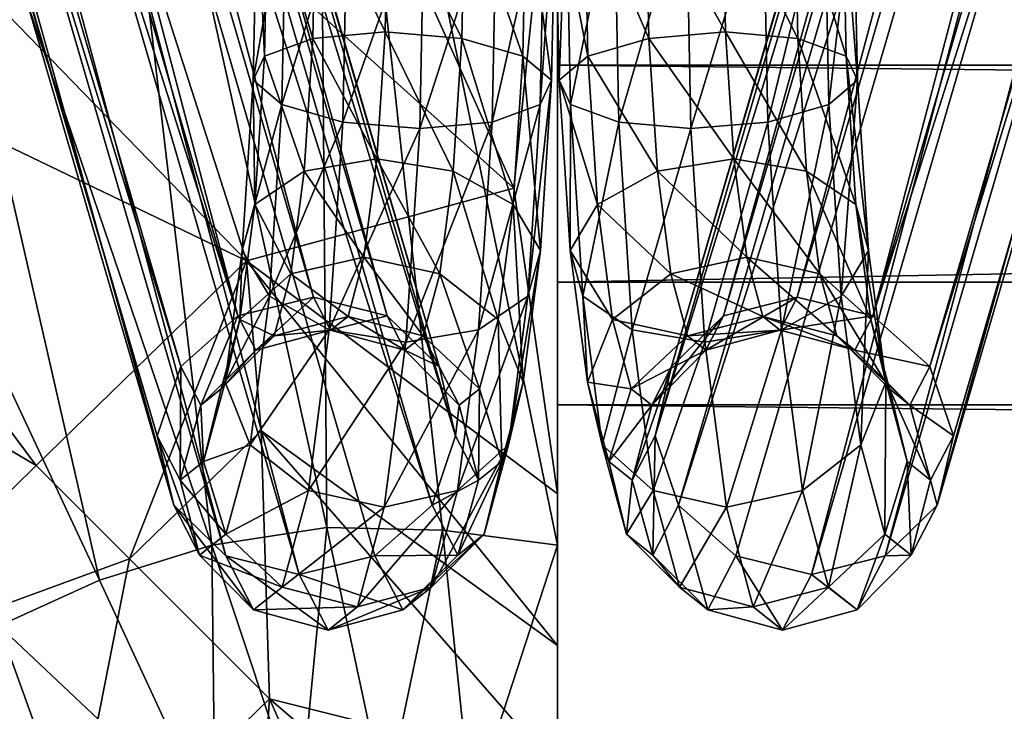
# Model space of a CAD drawing. Header units: inches. Extents: x 0 to 89.2, y -58 to 0.
# Tile 65 of 150: x 24.1 to 25.7, y -23.3 to -22.2. Entities that reach past the tile are written whole.
import ezdxf

# ---------------------------------------------------------------- set-up
doc = ezdxf.new("R2010")
doc.units = ezdxf.units.IN
doc.header["$MEASUREMENT"] = 0
doc.layers.add('AFUCH-3-BSPT', color=4, linetype='Continuous')
doc.layers.add('AFUCH-3-STUP', color=5, linetype='Continuous')

msp = doc.modelspace()

# ---------------------------------------------------------------- meshes
at = {"layer": 'AFUCH-3-BSPT'}
mesh = msp.add_polyface(dxfattribs=at)
corners = [(24.5619, -21.9693, 0.8202), (24.6771, -22.2057, 0.9074), (24.6819, -21.9693, 0.8686), (24.4822, -21.9693, 0.7182), (24.5569, -22.2164, 0.8607), (24.7428, -1.5876, 0.3724), (24.8628, -21.9693, 0.4209), (24.7428, -21.9693, 0.3724), (24.6147, -1.5876, 0.3904), (24.6147, -21.9693, 0.3904), (24.5127, -1.5876, 0.4701), (24.5127, -21.9693, 0.4701), (24.4642, -1.5876, 0.59), (24.4642, -21.9693, 0.59), (24.4822, -1.5876, 0.7182), (24.5619, -1.5876, 0.8202), (24.6819, -1.5876, 0.8686), (24.81, -1.5876, 0.8506), (24.81, -21.9693, 0.8506), (24.912, -1.5876, 0.771), (24.912, -21.9693, 0.771), (24.9605, -1.5876, 0.651), (24.9605, -21.9693, 0.651), (24.9425, -1.5876, 0.5228), (24.9425, -21.9693, 0.5228), (24.8628, -1.5876, 0.4209), (24.6601, -23.0774, 2.0719), (23.316, -18.4724, 13.0186), (24.5344, -23.1083, 2.0694), (23.1901, -18.5023, 13.0186), (24.4119, -23.0774, 2.0414), (23.0641, -18.4595, 13.0186), (24.3254, -22.9929, 1.9953), (22.9719, -18.3557, 13.0186), (24.298, -22.8776, 1.9434), (22.9382, -18.2185, 13.0186), (24.3372, -22.7622, 1.8996), (22.9719, -18.0848, 13.0186), (24.4323, -22.6778, 1.8758), (23.0641, -17.9903, 13.0186), (23.1901, -17.9604, 13.0186), (24.7552, -22.9929, 2.048), (23.4082, -18.3779, 13.0186), (24.7943, -22.8776, 2.0043), (23.4419, -18.2442, 13.0186), (24.7669, -22.7622, 1.9524), (23.4082, -18.107, 13.0186), (24.6804, -22.6778, 1.9063), (23.316, -18.0031, 13.0186), (24.5579, -22.6469, 1.8782)]
mesh.append_faces([[corners[k] for k in face] for face in [(0, 1, 2), (3, 4, 0), (5, 6, 7), (8, 7, 9), (10, 9, 11), (15, 3, 0), (16, 0, 2), (17, 2, 18), (19, 18, 20), (25, 24, 6), (28, 27, 29), (30, 29, 31), (32, 31, 33), (34, 33, 35), (36, 35, 37), (38, 37, 39), (27, 41, 42), (42, 43, 44), (44, 45, 46), (46, 47, 48), (48, 49, 40), (44, 27, 42)]], dxfattribs={"vtx0": -1})
mesh.append_faces([[corners[k] for k in face] for face in [(12, 11, 13), (14, 13, 3), (21, 20, 22), (23, 22, 24), (39, 33, 40), (40, 31, 48), (48, 29, 46), (46, 27, 44)]], dxfattribs={"vtx0": -1, "vtx1": -1})
mesh.append_faces([[corners[k] for k in face] for face in [(40, 33, 31), (48, 31, 29), (46, 29, 27), (39, 35, 33)]], dxfattribs={"vtx0": -1, "vtx2": -1})
mesh.append_faces([[corners[k] for k in face] for face in [(26, 27, 28), (28, 29, 30), (30, 31, 32), (36, 37, 38), (26, 41, 27), (37, 35, 39)]], dxfattribs={"vtx1": -1})
mesh.append_faces([[corners[k] for k in face] for face in [(32, 33, 34), (34, 35, 36), (42, 41, 43), (44, 43, 45)]], dxfattribs={"vtx1": -1, "vtx2": -1})
mesh.append_faces([[corners[k] for k in face] for face in [(38, 39, 40), (46, 45, 47), (48, 47, 49), (40, 49, 38)]], dxfattribs={"vtx2": -1})
mesh = msp.add_polyface(dxfattribs=at)
corners = [(25.058, -21.9693, 0.4209), (25.058, -1.5876, 0.4209), (25.1779, -21.9693, 0.3724), (25.1779, -1.5876, 0.3724), (25.3061, -21.9693, 0.3904), (25.3061, -1.5876, 0.3904), (25.4081, -21.9693, 0.4701), (25.4081, -1.5876, 0.4701), (25.4565, -21.9693, 0.59), (25.4565, -1.5876, 0.59), (25.4385, -21.9693, 0.7182), (25.4385, -1.5876, 0.7182), (25.3589, -21.9693, 0.8202), (25.3589, -1.5876, 0.8202), (25.2389, -21.9693, 0.8686), (25.2389, -1.5876, 0.8686), (25.1107, -21.9693, 0.8506), (25.1107, -1.5876, 0.8506), (25.0087, -21.9693, 0.771), (25.0087, -1.5876, 0.771), (24.9603, -21.9693, 0.651), (24.9603, -1.5876, 0.651), (24.9783, -21.9693, 0.5228), (24.9783, -1.5876, 0.5228), (25.2436, -22.2057, 0.9074), (25.3638, -22.2164, 0.8607), (26.8566, -17.9905, 13.0186), (25.4885, -22.6778, 1.8758), (26.7307, -17.9606, 13.0186), (25.3628, -22.6469, 1.8782), (26.6048, -18.0033, 13.0186), (25.2403, -22.6778, 1.9063), (26.5126, -18.1072, 13.0186), (25.1538, -22.7622, 1.9524), (26.4788, -18.2443, 13.0186), (25.1264, -22.8776, 2.0043), (26.5126, -18.3781, 13.0186), (25.1655, -22.9929, 2.048), (26.6048, -18.4725, 13.0186), (25.2607, -23.0774, 2.0719), (25.3863, -23.1083, 2.0694), (26.9488, -18.085, 13.0186), (25.5836, -22.7622, 1.8996), (26.9826, -18.2187, 13.0186), (25.6227, -22.8776, 1.9434), (26.9488, -18.3559, 13.0186), (25.5953, -22.9929, 1.9952), (26.8566, -18.4597, 13.0186), (25.5088, -23.0774, 2.0414), (26.7307, -18.5024, 13.0186)]
mesh.append_faces([[corners[k] for k in face] for face in [(16, 24, 14), (14, 25, 12), (28, 27, 29), (30, 29, 31), (32, 31, 33), (38, 37, 39), (27, 41, 42), (46, 47, 48), (48, 49, 40), (26, 43, 41), (38, 34, 36)]], dxfattribs={"vtx0": -1})
mesh.append_faces([[corners[k] for k in face] for face in [(34, 33, 35), (36, 35, 37), (30, 47, 28), (28, 45, 26), (47, 30, 49), (49, 32, 38)]], dxfattribs={"vtx0": -1, "vtx1": -1})
mesh.append_faces([[corners[k] for k in face] for face in [(42, 43, 44), (44, 45, 46), (28, 47, 45), (26, 45, 43), (49, 30, 32), (38, 32, 34)]], dxfattribs={"vtx0": -1, "vtx2": -1})
mesh.append_faces([[corners[k] for k in face] for face in [(0, 1, 2), (2, 3, 4), (4, 5, 6), (10, 11, 12), (12, 13, 14), (14, 15, 16), (16, 17, 18), (22, 23, 0), (26, 27, 28), (28, 29, 30), (30, 31, 32), (32, 33, 34), (34, 35, 36), (36, 37, 38), (26, 41, 27)]], dxfattribs={"vtx1": -1})
mesh.append_faces([[corners[k] for k in face] for face in [(6, 7, 8), (8, 9, 10), (18, 19, 20), (20, 21, 22)]], dxfattribs={"vtx1": -1, "vtx2": -1})
mesh.append_faces([[corners[k] for k in face] for face in [(38, 39, 40), (42, 41, 43), (44, 43, 45), (46, 45, 47), (48, 47, 49), (40, 49, 38)]], dxfattribs={"vtx2": -1})
mesh = msp.add_polyface(dxfattribs=at)
corners = [(24.6819, -21.9693, 0.8686), (24.6771, -22.2057, 0.9074), (24.805, -22.2164, 0.8912), (24.81, -21.9693, 0.8506), (24.9064, -22.2459, 0.8164), (24.912, -21.9693, 0.771), (24.9541, -22.2861, 0.703), (24.9605, -21.9693, 0.651), (24.9353, -22.3264, 0.5814), (24.9425, -21.9693, 0.5228), (24.855, -22.3558, 0.4843), (24.8628, -21.9693, 0.4209), (24.7348, -22.3666, 0.4376), (24.7428, -21.9693, 0.3724), (24.6069, -22.3558, 0.4538), (24.6147, -21.9693, 0.3904), (24.5055, -22.3264, 0.5287), (24.5127, -21.9693, 0.4701), (24.4578, -22.2861, 0.642), (24.4642, -21.9693, 0.59), (24.4766, -22.2459, 0.7636), (24.4822, -21.9693, 0.7182), (24.5569, -22.2164, 0.8607), (24.5619, -21.9693, 0.8202), (24.4394, -22.5692, 0.7925), (24.4605, -22.493, 0.8949), (24.5202, -22.6083, 1.1597), (24.5425, -22.4373, 0.9781), (24.642, -22.5804, 1.1934), (24.7683, -22.6083, 1.1902), (24.6633, -22.4168, 1.0197), (24.7906, -22.4373, 1.0085), (24.4847, -22.6454, 0.6982), (24.5843, -22.7012, 0.6374), (24.7116, -22.7216, 0.6262), (24.8325, -22.7012, 0.6678), (24.9356, -22.5692, 0.8534), (24.9145, -22.6454, 0.751), (24.8903, -22.493, 0.9477), (24.8653, -22.6844, 1.151)]
mesh.append_faces([[corners[k] for k in face] for face in [(0, 2, 3), (3, 4, 5), (9, 10, 11), (11, 12, 13), (13, 14, 15), (15, 16, 17), (30, 29, 31), (1, 31, 2), (14, 32, 16), (12, 33, 14), (10, 34, 12), (8, 35, 10), (38, 2, 31), (31, 39, 38)]], dxfattribs={"vtx0": -1})
mesh.append_faces([[corners[k] for k in face] for face in [(24, 25, 18), (32, 24, 16), (36, 37, 6), (38, 36, 4)]], dxfattribs={"vtx0": -1, "vtx1": -1})
mesh.append_faces([[corners[k] for k in face] for face in [(5, 6, 7), (7, 8, 9), (17, 18, 19), (19, 20, 21), (6, 37, 8), (4, 36, 6)]], dxfattribs={"vtx0": -1, "vtx2": -1})
mesh.append_faces([[corners[k] for k in face] for face in [(25, 27, 20), (28, 29, 30), (30, 31, 1), (27, 30, 22)]], dxfattribs={"vtx1": -1})
mesh.append_faces([[corners[k] for k in face] for face in [(5, 4, 6), (7, 6, 8), (17, 16, 18), (19, 18, 20), (24, 18, 16), (25, 20, 18)]], dxfattribs={"vtx1": -1, "vtx2": -1})
mesh.append_faces([[corners[k] for k in face] for face in [(0, 1, 2), (3, 2, 4), (9, 8, 10), (11, 10, 12), (13, 12, 14), (15, 14, 16), (21, 20, 22), (23, 22, 1), (26, 27, 25), (28, 30, 27), (27, 22, 20), (30, 1, 22), (38, 4, 2)]], dxfattribs={"vtx2": -1})
mesh = msp.add_polyface(dxfattribs=at)
corners = [(25.3061, -21.9693, 0.3904), (25.1859, -22.3666, 0.4376), (25.1779, -21.9693, 0.3724), (25.0657, -22.3558, 0.4843), (25.058, -21.9693, 0.4209), (24.9855, -22.3264, 0.5814), (24.9783, -21.9693, 0.5228), (24.9667, -22.2861, 0.703), (24.9603, -21.9693, 0.651), (25.0143, -22.2459, 0.8164), (25.0087, -21.9693, 0.771), (25.1157, -22.2164, 0.8912), (25.1107, -21.9693, 0.8506), (25.2436, -22.2057, 0.9074), (25.2389, -21.9693, 0.8686), (25.3638, -22.2164, 0.8607), (25.3589, -21.9693, 0.8202), (25.4441, -22.2459, 0.7636), (25.4385, -21.9693, 0.7182), (25.4629, -22.2861, 0.642), (25.4565, -21.9693, 0.59), (25.4153, -22.3264, 0.5287), (25.4081, -21.9693, 0.4701), (25.3139, -22.3558, 0.4538), (24.9851, -22.5692, 0.8534), (25.0304, -22.493, 0.9477), (25.1524, -22.6083, 1.1902), (25.1301, -22.4373, 1.0085), (25.2787, -22.5804, 1.1934), (25.4006, -22.6083, 1.1597), (25.2574, -22.4168, 1.0197), (25.3782, -22.4373, 0.9781), (25.0063, -22.6454, 0.751), (25.0883, -22.7012, 0.6678), (25.2091, -22.7216, 0.6262), (25.3364, -22.7012, 0.6374), (25.4814, -22.5692, 0.7925), (25.4361, -22.6454, 0.6982), (25.4602, -22.493, 0.8949), (25.4852, -22.6844, 1.0982)]
mesh.append_faces([[corners[k] for k in face] for face in [(0, 1, 2), (2, 3, 4), (4, 5, 6), (10, 11, 12), (16, 17, 18), (22, 23, 0), (30, 29, 31), (13, 31, 15), (3, 32, 5), (1, 33, 3), (23, 34, 1), (21, 35, 23), (38, 15, 31), (31, 39, 38)]], dxfattribs={"vtx0": -1})
mesh.append_faces([[corners[k] for k in face] for face in [(24, 25, 7), (32, 24, 5), (36, 37, 19), (38, 36, 17)]], dxfattribs={"vtx0": -1, "vtx1": -1})
mesh.append_faces([[corners[k] for k in face] for face in [(6, 7, 8), (8, 9, 10), (18, 19, 20), (20, 21, 22), (19, 37, 21), (17, 36, 19)]], dxfattribs={"vtx0": -1, "vtx2": -1})
mesh.append_faces([[corners[k] for k in face] for face in [(25, 27, 9), (28, 29, 30), (30, 31, 13), (27, 30, 11)]], dxfattribs={"vtx1": -1})
mesh.append_faces([[corners[k] for k in face] for face in [(6, 5, 7), (8, 7, 9), (18, 17, 19), (20, 19, 21), (24, 7, 5), (25, 9, 7)]], dxfattribs={"vtx1": -1, "vtx2": -1})
mesh.append_faces([[corners[k] for k in face] for face in [(2, 1, 3), (4, 3, 5), (10, 9, 11), (12, 11, 13), (14, 13, 15), (16, 15, 17), (22, 21, 23), (0, 23, 1), (26, 27, 25), (28, 30, 27), (27, 11, 9), (30, 13, 11), (38, 17, 15)]], dxfattribs={"vtx2": -1})
mesh = msp.add_polyface(dxfattribs=at)
corners = [(24.7943, -22.8776, 2.0043), (24.8002, -22.8266, 1.6816), (24.7669, -22.7622, 1.9524), (24.7101, -22.7353, 1.6643), (24.6804, -22.6778, 1.9063), (24.5863, -22.7019, 1.6468), (24.5579, -22.6469, 1.8782), (24.462, -22.7353, 1.6338), (24.4323, -22.6778, 1.8758), (24.3704, -22.8266, 1.6288), (24.3372, -22.7622, 1.8996), (24.6154, -22.6789, 1.4101), (24.4924, -22.7113, 1.3864), (24.5202, -22.6083, 1.1597), (24.4356, -22.6844, 1.0982), (24.4605, -22.493, 0.8949), (24.4394, -22.5692, 0.7925), (24.642, -22.5804, 1.1934), (24.5425, -22.4373, 0.9781), (24.7405, -22.7113, 1.4168), (24.7683, -22.6083, 1.1902), (24.4044, -22.7997, 1.3519), (24.4108, -22.7885, 1.0254), (24.4524, -22.8925, 0.9607), (24.4847, -22.6454, 0.6982), (24.5843, -22.7012, 0.6374), (24.6069, -22.3558, 0.4538), (24.7116, -22.7216, 0.6262), (24.5495, -22.9687, 0.9215), (24.7348, -22.3666, 0.4376), (24.8325, -22.7012, 0.6678), (24.6758, -22.9965, 0.9183), (24.855, -22.3558, 0.4843), (24.8822, -22.8925, 1.0134), (24.7976, -22.9687, 0.9519), (24.9145, -22.6454, 0.751), (24.9353, -22.3264, 0.5814), (24.907, -22.7885, 1.0863), (24.9356, -22.5692, 0.8534), (24.8342, -22.7997, 1.4046), (24.8714, -22.9205, 1.3768), (24.8653, -22.6844, 1.151), (24.8903, -22.493, 0.9477), (24.7906, -22.4373, 1.0085)]
mesh.append_faces([[corners[k] for k in face] for face in [(2, 3, 4), (4, 5, 6), (6, 7, 8), (8, 9, 10), (11, 3, 19), (17, 19, 20), (21, 7, 12), (25, 23, 24), (27, 28, 25), (30, 31, 27), (35, 34, 30), (20, 39, 41)]], dxfattribs={"vtx0": -1})
mesh.append_faces([[corners[k] for k in face] for face in [(22, 14, 16), (23, 22, 24), (37, 33, 38), (39, 40, 41), (41, 37, 42)]], dxfattribs={"vtx0": -1, "vtx1": -1})
mesh.append_faces([[corners[k] for k in face] for face in [(0, 1, 2), (22, 21, 14), (24, 22, 16), (38, 33, 35), (41, 40, 37), (42, 37, 38)]], dxfattribs={"vtx0": -1, "vtx2": -1})
mesh.append_faces([[corners[k] for k in face] for face in [(12, 11, 13), (14, 13, 15), (13, 17, 18), (5, 3, 11), (11, 19, 17), (7, 5, 12), (9, 7, 21), (21, 12, 14), (25, 24, 26), (27, 25, 29), (30, 27, 32), (33, 34, 35), (35, 30, 36), (39, 19, 1)]], dxfattribs={"vtx1": -1})
mesh.append_faces([[corners[k] for k in face] for face in [(14, 15, 16)]], dxfattribs={"vtx1": -1, "vtx2": -1})
mesh.append_faces([[corners[k] for k in face] for face in [(2, 1, 3), (4, 3, 5), (6, 5, 7), (8, 7, 9), (5, 11, 12), (12, 13, 14), (11, 17, 13), (19, 3, 1), (20, 19, 39), (43, 20, 41)]], dxfattribs={"vtx2": -1})
mesh = msp.add_polyface(dxfattribs=at)
corners = [(25.6227, -22.8776, 1.9434), (25.5503, -22.8266, 1.6288), (25.5836, -22.7622, 1.8996), (25.4588, -22.7353, 1.6338), (25.4885, -22.6778, 1.8758), (25.3344, -22.7019, 1.6468), (25.3628, -22.6469, 1.8782), (25.2106, -22.7353, 1.6643), (25.2403, -22.6778, 1.9063), (25.1206, -22.8266, 1.6816), (25.1538, -22.7622, 1.9524), (25.3054, -22.6789, 1.4101), (25.1802, -22.7113, 1.4168), (25.1524, -22.6083, 1.1902), (25.0554, -22.6844, 1.151), (25.0304, -22.493, 0.9477), (24.9851, -22.5692, 0.8534), (25.2787, -22.5804, 1.1934), (25.1301, -22.4373, 1.0085), (25.4284, -22.7113, 1.3864), (25.4006, -22.6083, 1.1597), (25.0866, -22.7997, 1.4046), (25.0137, -22.7885, 1.0863), (25.0385, -22.8925, 1.0134), (25.0063, -22.6454, 0.751), (25.0883, -22.7012, 0.6678), (25.0657, -22.3558, 0.4843), (25.2091, -22.7216, 0.6262), (25.1232, -22.9686, 0.9519), (25.1859, -22.3666, 0.4376), (25.3364, -22.7012, 0.6374), (25.245, -22.9965, 0.9183), (25.3139, -22.3558, 0.4538), (25.4683, -22.8925, 0.9607), (25.3713, -22.9686, 0.9215), (25.4361, -22.6454, 0.6982), (25.4153, -22.3264, 0.5287), (25.51, -22.7885, 1.0254), (25.4814, -22.5692, 0.7925), (25.5163, -22.7997, 1.3519), (25.5457, -22.9205, 1.3159), (25.4852, -22.6844, 1.0982), (25.4602, -22.493, 0.8949), (25.3782, -22.4373, 0.9781)]
mesh.append_faces([[corners[k] for k in face] for face in [(2, 3, 4), (4, 5, 6), (6, 7, 8), (8, 9, 10), (11, 3, 19), (17, 19, 20), (21, 7, 12), (25, 23, 24), (27, 28, 25), (30, 31, 27), (35, 34, 30), (20, 39, 41)]], dxfattribs={"vtx0": -1})
mesh.append_faces([[corners[k] for k in face] for face in [(22, 14, 16), (23, 22, 24), (37, 33, 38), (39, 40, 41), (41, 37, 42)]], dxfattribs={"vtx0": -1, "vtx1": -1})
mesh.append_faces([[corners[k] for k in face] for face in [(0, 1, 2), (22, 21, 14), (24, 22, 16), (38, 33, 35), (41, 40, 37), (42, 37, 38)]], dxfattribs={"vtx0": -1, "vtx2": -1})
mesh.append_faces([[corners[k] for k in face] for face in [(12, 11, 13), (14, 13, 15), (13, 17, 18), (5, 3, 11), (11, 19, 17), (7, 5, 12), (9, 7, 21), (21, 12, 14), (25, 24, 26), (27, 25, 29), (30, 27, 32), (33, 34, 35), (35, 30, 36), (39, 19, 1)]], dxfattribs={"vtx1": -1})
mesh.append_faces([[corners[k] for k in face] for face in [(14, 15, 16)]], dxfattribs={"vtx1": -1, "vtx2": -1})
mesh.append_faces([[corners[k] for k in face] for face in [(2, 1, 3), (4, 3, 5), (6, 5, 7), (8, 7, 9), (5, 11, 12), (12, 13, 14), (11, 17, 13), (19, 3, 1), (20, 19, 39), (43, 20, 41)]], dxfattribs={"vtx2": -1})
mesh = msp.add_polyface(dxfattribs=at)
corners = [(24.4119, -23.0774, 2.0414), (24.5822, -23.2007, 1.6804), (24.5344, -23.1083, 2.0694), (24.7065, -23.1673, 1.6934), (24.6601, -23.0774, 2.0719), (24.7981, -23.076, 1.6984), (24.7552, -22.9929, 2.048), (24.8324, -22.9513, 1.6941), (24.7943, -22.8776, 2.0043), (24.8002, -22.8266, 1.6816), (24.3372, -22.7622, 1.8996), (24.3704, -22.8266, 1.6288), (24.3361, -22.9513, 1.6332), (24.298, -22.8776, 1.9434), (24.3683, -23.076, 1.6456), (24.3254, -22.9929, 1.9953), (24.4584, -23.1673, 1.663), (24.3751, -22.9205, 1.3159), (24.4044, -22.7997, 1.3519), (24.4108, -22.7885, 1.0254), (24.4122, -23.0413, 1.2881), (24.4524, -22.8925, 0.9607), (24.5059, -23.1297, 1.2759), (24.5495, -22.9687, 0.9215), (24.5843, -22.7012, 0.6374), (24.6311, -23.1621, 1.2826), (24.6758, -22.9965, 0.9183), (24.7116, -22.7216, 0.6262), (24.7541, -23.1297, 1.3064), (24.7976, -22.9687, 0.9519), (24.8325, -22.7012, 0.6678), (24.842, -23.0413, 1.3409), (24.8822, -22.8925, 1.0134), (24.8714, -22.9205, 1.3768), (24.907, -22.7885, 1.0863), (24.8342, -22.7997, 1.4046)]
mesh.append_faces([[corners[k] for k in face] for face in [(0, 1, 2), (2, 3, 4), (4, 5, 6), (15, 16, 0), (22, 14, 20), (23, 20, 21), (25, 16, 22), (26, 22, 23), (28, 1, 25), (29, 25, 26), (31, 3, 28), (32, 28, 29)]], dxfattribs={"vtx0": -1})
mesh.append_faces([[corners[k] for k in face] for face in [(12, 11, 17), (17, 18, 19), (14, 12, 20), (20, 17, 21), (7, 5, 33), (33, 31, 34), (9, 7, 35)]], dxfattribs={"vtx0": -1, "vtx1": -1})
mesh.append_faces([[corners[k] for k in face] for face in [(6, 7, 8), (10, 12, 13), (13, 14, 15), (17, 11, 18), (20, 12, 17), (21, 17, 19), (33, 5, 31), (34, 31, 32), (35, 7, 33)]], dxfattribs={"vtx0": -1, "vtx2": -1})
mesh.append_faces([[corners[k] for k in face] for face in [(16, 14, 22), (22, 20, 23), (23, 21, 24), (1, 16, 25), (25, 22, 26), (26, 23, 27), (3, 1, 28), (28, 25, 29), (29, 26, 30), (5, 3, 31), (31, 28, 32)]], dxfattribs={"vtx1": -1})
mesh.append_faces([[corners[k] for k in face] for face in [(6, 5, 7), (8, 7, 9), (10, 11, 12), (13, 12, 14)]], dxfattribs={"vtx1": -1, "vtx2": -1})
mesh.append_faces([[corners[k] for k in face] for face in [(2, 1, 3), (4, 3, 5), (15, 14, 16), (0, 16, 1)]], dxfattribs={"vtx2": -1})
mesh = msp.add_polyface(dxfattribs=at)
corners = [(25.2607, -23.0774, 2.0719), (25.3385, -23.2007, 1.6804), (25.3863, -23.1083, 2.0694), (25.4623, -23.1673, 1.6629), (25.5088, -23.0774, 2.0414), (25.5524, -23.076, 1.6456), (25.5953, -22.9929, 1.9952), (25.5846, -22.9513, 1.6331), (25.6227, -22.8776, 1.9434), (25.5503, -22.8266, 1.6288), (25.1538, -22.7622, 1.9524), (25.1206, -22.8266, 1.6816), (25.0883, -22.9513, 1.6941), (25.1264, -22.8776, 2.0043), (25.1226, -23.076, 1.6984), (25.1655, -22.9929, 2.048), (25.2142, -23.1673, 1.6934), (25.0494, -22.9205, 1.3768), (25.0866, -22.7997, 1.4046), (25.0137, -22.7885, 1.0863), (25.0787, -23.0413, 1.3409), (25.0385, -22.8925, 1.0134), (25.1667, -23.1297, 1.3064), (25.1232, -22.9686, 0.9519), (25.0883, -22.7012, 0.6678), (25.2897, -23.1621, 1.2826), (25.245, -22.9965, 0.9183), (25.2091, -22.7216, 0.6262), (25.4148, -23.1297, 1.2759), (25.3713, -22.9686, 0.9215), (25.3364, -22.7012, 0.6374), (25.5085, -23.0413, 1.2881), (25.4683, -22.8925, 0.9607), (25.5457, -22.9205, 1.3159), (25.51, -22.7885, 1.0254), (25.5163, -22.7997, 1.3519)]
mesh.append_faces([[corners[k] for k in face] for face in [(0, 1, 2), (2, 3, 4), (4, 5, 6), (15, 16, 0), (22, 14, 20), (23, 20, 21), (25, 16, 22), (26, 22, 23), (28, 1, 25), (29, 25, 26), (31, 3, 28), (32, 28, 29)]], dxfattribs={"vtx0": -1})
mesh.append_faces([[corners[k] for k in face] for face in [(12, 11, 17), (17, 18, 19), (14, 12, 20), (20, 17, 21), (7, 5, 33), (33, 31, 34), (9, 7, 35)]], dxfattribs={"vtx0": -1, "vtx1": -1})
mesh.append_faces([[corners[k] for k in face] for face in [(6, 7, 8), (10, 12, 13), (13, 14, 15), (17, 11, 18), (20, 12, 17), (21, 17, 19), (33, 5, 31), (34, 31, 32), (35, 7, 33)]], dxfattribs={"vtx0": -1, "vtx2": -1})
mesh.append_faces([[corners[k] for k in face] for face in [(16, 14, 22), (22, 20, 23), (23, 21, 24), (1, 16, 25), (25, 22, 26), (26, 23, 27), (3, 1, 28), (28, 25, 29), (29, 26, 30), (5, 3, 31), (31, 28, 32)]], dxfattribs={"vtx1": -1})
mesh.append_faces([[corners[k] for k in face] for face in [(6, 5, 7), (8, 7, 9), (10, 11, 12), (13, 12, 14)]], dxfattribs={"vtx1": -1, "vtx2": -1})
mesh.append_faces([[corners[k] for k in face] for face in [(2, 1, 3), (4, 3, 5), (15, 14, 16), (0, 16, 1)]], dxfattribs={"vtx2": -1})
at = {"layer": 'AFUCH-3-STUP'}
mesh = msp.add_polyface(dxfattribs=at)
corners = [(24.9638, -12.6134, 13.137), (77.4157, -12.6134, 13.137), (77.4157, -13.0931, 13.1366), (24.9638, -13.0931, 13.1366), (77.4157, -13.5727, 13.1362), (24.9638, -13.5727, 13.1362), (77.4157, -14.0524, 13.1358), (24.9638, -14.0524, 13.1358), (77.4157, -14.5321, 13.1354), (24.9638, -14.5321, 13.1354), (77.4157, -15.0119, 13.135), (24.9638, -15.0119, 13.135), (77.4157, -15.4917, 13.1346), (24.9638, -15.4917, 13.1346), (77.4157, -15.9715, 13.1342), (24.9638, -15.9715, 13.1342), (77.4157, -16.4512, 13.1338), (24.9638, -16.4512, 13.1338), (77.4157, -16.931, 13.1334), (24.9638, -16.931, 13.1334), (77.4157, -17.4107, 13.133), (24.9638, -17.4107, 13.133), (77.4157, -17.8905, 13.1326), (24.9638, -13.4227, 17.4304), (77.4157, -13.4227, 17.4304), (77.4157, -12.6696, 17.4183), (24.9638, -14.1942, 17.4369), (77.4157, -14.1942, 17.4369), (24.9638, -14.9938, 17.4397), (77.4157, -14.9938, 17.4397), (24.9638, -15.829, 17.42), (77.4157, -15.829, 17.42), (24.9638, -16.6983, 17.3994), (77.4157, -16.6983, 17.3994), (24.9638, -17.6086, 17.3626), (77.4157, -17.6086, 17.3626), (24.9638, -18.5636, 17.3057), (77.4157, -18.5636, 17.3057), (24.9638, -19.5649, 17.2254), (77.4157, -19.5649, 17.2254), (24.9638, -20.609, 17.1168), (77.4157, -20.609, 17.1168), (24.9638, -21.6588, 16.9691), (77.4157, -21.6588, 16.9691), (24.9638, -22.622, 16.8015), (77.4157, -22.622, 16.8015), (24.9638, -23.395, 16.6375), (77.4157, -23.395, 16.6375), (24.9638, -23.9436, 16.4866), (77.4157, -23.9436, 16.4866), (24.9638, -24.3004, 16.3426), (77.4157, -24.3004, 16.3426), (24.9638, -24.5232, 16.1887), (77.4157, -24.5232, 16.1887), (24.9638, -24.6566, 15.9895), (77.4157, -24.6566, 15.9895), (24.9638, -24.7124, 15.7261), (77.4157, -24.7124, 15.7261), (24.9638, -24.734, 15.4029), (77.4157, -24.734, 15.4029), (24.9638, -24.7148, 15.0677), (77.4157, -24.7148, 15.0677), (24.9638, -24.6537, 14.7741), (77.4157, -24.6537, 14.7741), (24.9638, -24.5227, 14.538), (77.4157, -24.5227, 14.538), (24.9638, -24.2931, 14.3437), (77.4157, -24.2931, 14.3437), (24.9638, -23.9163, 14.1531), (77.4157, -23.9163, 14.1531), (24.9638, -23.3958, 13.9674), (77.4157, -23.3958, 13.9674), (24.9638, -22.8262, 13.7839), (77.4157, -22.8262, 13.7839), (24.9638, -22.2611, 13.6018), (77.4157, -22.2611, 13.6018), (24.9638, -21.7214, 13.4279), (77.4157, -21.7214, 13.4279), (24.9638, -21.2506, 13.2762), (77.4157, -21.2506, 13.2762), (24.9638, -20.8808, 13.176), (77.4157, -20.8808, 13.176)]
mesh.append_faces([[corners[k] for k in face] for face in [(0, 1, 2), (3, 2, 4), (5, 4, 6), (7, 6, 8), (9, 8, 10), (11, 10, 12), (13, 12, 14), (15, 14, 16), (17, 16, 18), (19, 18, 20), (21, 20, 22), (23, 24, 25), (26, 27, 24), (28, 29, 27), (30, 31, 29), (32, 33, 31), (34, 35, 33), (36, 37, 35), (38, 39, 37), (40, 41, 39), (42, 43, 41), (44, 45, 43), (46, 47, 45), (48, 49, 47), (56, 57, 55), (58, 59, 57), (60, 61, 59), (68, 69, 67), (70, 71, 69), (72, 73, 71), (74, 75, 73), (76, 77, 75), (80, 81, 79)]], dxfattribs={"vtx0": -1, "vtx1": -1, "vtx2": -1})
mesh.append_faces([[corners[k] for k in face] for face in [(50, 51, 49), (52, 53, 51), (54, 55, 53), (62, 63, 61), (64, 65, 63), (66, 67, 65), (78, 79, 77)]], dxfattribs={"vtx1": -1, "vtx2": -1})
mesh = msp.add_polyface(dxfattribs=at)
corners = [(77.4157, -20.8808, 13.176), (24.9638, -20.8808, 13.176), (24.9638, -20.5583, 13.1465), (77.4157, -20.5583, 13.1465), (24.9638, -20.2031, 13.1354), (77.4157, -20.2031, 13.1354), (24.9638, -19.7868, 13.131), (77.4157, -19.7868, 13.131), (24.9638, -19.3263, 13.1314), (77.4157, -19.3263, 13.1314), (24.9638, -18.8497, 13.1318), (77.4157, -18.8497, 13.1318), (24.9638, -18.3702, 13.1322), (77.4157, -18.3702, 13.1322), (24.9638, -17.8905, 13.1326), (77.4157, -17.8905, 13.1326), (77.4157, -17.4107, 13.133), (24.9638, -17.4107, 13.133), (24.9638, -16.931, 13.1334), (77.4157, -16.6983, 17.3994), (24.9638, -16.6983, 17.3994), (24.9638, -17.6086, 17.3626), (77.4157, -17.6086, 17.3626), (24.9638, -18.5636, 17.3057), (77.4157, -18.5636, 17.3057), (24.9638, -19.5649, 17.2254), (77.4157, -19.5649, 17.2254), (24.9638, -20.609, 17.1168), (77.4157, -20.609, 17.1168), (24.9638, -21.6588, 16.9691), (77.4157, -21.6588, 16.9691), (24.9638, -22.622, 16.8015), (77.4157, -22.622, 16.8015), (24.9638, -23.395, 16.6375), (77.4157, -23.395, 16.6375), (24.9638, -23.9436, 16.4866), (77.4157, -23.9436, 16.4866), (24.9638, -24.3004, 16.3426), (77.4157, -24.3004, 16.3426), (24.9638, -24.5232, 16.1887), (77.4157, -24.5232, 16.1887), (24.9638, -24.6566, 15.9895), (77.4157, -24.6566, 15.9895), (24.9638, -24.7124, 15.7261), (77.4157, -24.7124, 15.7261), (24.9638, -24.734, 15.4029), (77.4157, -24.734, 15.4029), (24.9638, -24.7148, 15.0677), (77.4157, -24.7148, 15.0677), (24.9638, -24.6537, 14.7741), (77.4157, -24.6537, 14.7741), (24.9638, -24.5227, 14.538), (77.4157, -24.5227, 14.538), (24.9638, -24.2931, 14.3437), (77.4157, -24.2931, 14.3437), (24.9638, -23.9163, 14.1531), (77.4157, -23.9163, 14.1531), (24.9638, -23.3958, 13.9674), (77.4157, -23.3958, 13.9674), (24.9638, -22.8262, 13.7839), (77.4157, -22.8262, 13.7839), (24.9638, -22.2611, 13.6018), (77.4157, -22.2611, 13.6018), (24.9638, -21.7214, 13.4279), (77.4157, -21.7214, 13.4279), (24.9638, -21.2506, 13.2762), (77.4157, -21.2506, 13.2762)]
mesh.append_faces([[corners[k] for k in face] for face in [(0, 1, 2), (4, 5, 3), (5, 4, 6), (6, 7, 5), (7, 6, 8), (8, 9, 7), (9, 8, 10), (10, 11, 9), (11, 10, 12), (12, 13, 11), (13, 12, 14), (14, 15, 13), (16, 17, 18), (15, 14, 17), (19, 20, 21), (22, 21, 23), (24, 23, 25), (26, 25, 27), (28, 27, 29), (30, 29, 31), (32, 31, 33), (34, 33, 35), (36, 35, 37), (44, 43, 45), (46, 45, 47), (48, 47, 49), (56, 55, 57), (58, 57, 59), (60, 59, 61), (62, 61, 63), (64, 63, 65)]], dxfattribs={"vtx0": -1, "vtx1": -1, "vtx2": -1})
mesh.append_faces([[corners[k] for k in face] for face in [(2, 3, 0), (3, 2, 4), (38, 37, 39), (40, 39, 41), (42, 41, 43), (50, 49, 51), (52, 51, 53), (54, 53, 55), (66, 65, 1)]], dxfattribs={"vtx1": -1, "vtx2": -1})
mesh = msp.add_polyface(dxfattribs=at)
corners = [(24.9638, -21.0614, 13.1837), (24.9638, -21.7568, 16.9416), (24.9638, -23.0596, 13.8134), (23.087, -21.6068, 13.1919), (23.4101, -21.4262, 13.1888), (24.0345, -23.1937, 13.7759), (24.9638, -21.7568, 16.9416), (23.7959, -21.3703, 17.028), (23.1317, -21.4498, 17.0557), (23.5058, -22.1334, 16.943), (24.9638, -20.9777, 17.0557), (24.9638, -21.7568, 16.9416), (24.4617, -20.7098, 17.0953), (24.5847, -21.7812, 16.9417), (24.5639, -21.1101, 13.191), (24.8913, -22.4658, 16.8234), (24.4465, -22.5863, 16.8134), (24.2116, -21.8535, 16.942), (23.8501, -21.9717, 16.9424), (24.389, -23.0598, 13.7839), (23.7793, -21.2698, 13.1864), (24.1664, -21.1616, 13.1866), (24.1135, -20.9262, 13.141), (24.9638, -22.9744, 16.7247), (23.7016, -21.0436, 13.1412), (23.9664, -20.7946, 17.0963), (24.9638, -20.6165, 13.1266), (24.9638, -20.8765, 13.1465), (24.5366, -20.8641, 13.142), (24.5801, -23.0303, 13.7909), (24.2022, -23.1179, 13.7792), (22.9424, -21.1016, 17.1072), (23.4868, -20.9321, 17.098), (24.7727, -23.0347, 13.8022), (23.3081, -21.2093, 13.1421), (23.6556, -20.9083, 13.1302)]
mesh.append_faces([[corners[k] for k in face] for face in [(0, 1, 2), (26, 1, 27), (27, 1, 0), (20, 30, 4)]], dxfattribs={"vtx0": -1, "vtx1": -1})
mesh.append_faces([[corners[k] for k in face] for face in [(2, 1, 6), (7, 8, 9), (12, 13, 11), (15, 11, 13), (16, 17, 18), (18, 17, 7), (22, 20, 24), (7, 17, 13), (15, 13, 17), (16, 18, 9), (9, 18, 7), (15, 17, 16), (25, 13, 12), (25, 7, 13), (31, 7, 32), (33, 29, 14), (24, 4, 34), (24, 34, 35)]], dxfattribs={"vtx0": -1, "vtx1": -1, "vtx2": -1})
mesh.append_faces([[corners[k] for k in face] for face in [(12, 11, 10), (19, 20, 21), (15, 23, 11), (6, 11, 23)]], dxfattribs={"vtx0": -1, "vtx2": -1})
mesh.append_faces([[corners[k] for k in face] for face in [(3, 4, 5), (10, 11, 1), (21, 20, 22), (14, 21, 28), (21, 14, 29), (20, 4, 24)]], dxfattribs={"vtx1": -1, "vtx2": -1})
mesh.append_faces([[corners[k] for k in face] for face in [(14, 0, 2)]], dxfattribs={"vtx2": -1})
mesh = msp.add_polyface(dxfattribs=at)
corners = [(24.9638, -23.8315, 14.0779), (24.9638, -23.4348, 16.6224), (24.9638, -23.7254, 16.5484), (24.5355, -23.4994, 13.9345), (24.6454, -23.8343, 14.0589), (24.3943, -23.5327, 13.9275), (24.9638, -23.5888, 13.9889), (24.4848, -23.315, 16.6693), (24.6838, -23.7652, 16.548), (24.4484, -23.8629, 16.5477), (24.9638, -23.0596, 13.8134), (24.9638, -21.7568, 16.9416), (24.9638, -22.9744, 16.7247), (24.8553, -23.8499, 14.0824), (24.5639, -21.1101, 13.191), (24.7727, -23.0347, 13.8022), (24.6777, -23.4871, 13.9432), (24.8206, -23.4992, 13.9551), (24.4711, -22.8696, 16.7601), (24.4465, -22.5863, 16.8134), (24.8913, -22.4658, 16.8234), (24.7531, -24.0215, 16.4754), (24.9638, -24.0384, 16.4533), (24.9638, -23.2265, 16.6706), (24.7829, -23.996, 14.1354), (24.5801, -23.0303, 13.7909), (24.9638, -24.0115, 14.1512), (24.5398, -23.8494, 14.0496), (24.6078, -23.9987, 14.113), (24.389, -23.0598, 13.7839)]
mesh.append_faces([[corners[k] for k in face] for face in [(6, 1, 0), (10, 12, 6)]], dxfattribs={"vtx0": -1, "vtx1": -1})
mesh.append_faces([[corners[k] for k in face] for face in [(3, 4, 5), (8, 7, 9), (10, 11, 12), (14, 10, 15), (13, 16, 17), (7, 1, 18), (19, 12, 20), (7, 8, 2), (13, 4, 16), (15, 10, 17), (16, 4, 3), (19, 18, 23), (4, 13, 24), (17, 6, 13), (16, 3, 25), (21, 2, 8), (21, 8, 9), (15, 17, 16), (16, 25, 15), (27, 4, 28), (5, 4, 27), (3, 29, 25)]], dxfattribs={"vtx0": -1, "vtx1": -1, "vtx2": -1})
mesh.append_faces([[corners[k] for k in face] for face in [(0, 1, 2), (21, 22, 2), (19, 23, 12), (6, 12, 23), (17, 10, 6), (18, 1, 23), (6, 23, 1)]], dxfattribs={"vtx0": -1, "vtx2": -1})
mesh.append_faces([[corners[k] for k in face] for face in [(2, 1, 7), (6, 0, 13), (0, 26, 13)]], dxfattribs={"vtx1": -1, "vtx2": -1})
mesh = msp.add_polyface(dxfattribs=at)
corners = [(23.1469, -22.3641, 16.9436), (24.0965, -22.9268, 16.7766), (23.5058, -22.1334, 16.943), (24.389, -23.0598, 13.7839), (24.2022, -23.1179, 13.7792), (23.7793, -21.2698, 13.1864), (24.4465, -22.5863, 16.8134), (24.2181, -24.0371, 16.5476), (24.1401, -23.6513, 16.6369), (23.7998, -23.9921, 16.6386), (23.9565, -23.4013, 13.8178), (23.8131, -23.6321, 13.8442), (22.7911, -21.8274, 13.1985), (23.7535, -23.2648, 16.7575), (23.4131, -23.6054, 16.7585), (24.4484, -23.8629, 16.5477), (24.4848, -23.315, 16.6693), (23.5907, -24.206, 16.6573), (24.252, -23.0822, 16.735), (24.5398, -23.8494, 14.0496), (24.255, -23.8052, 13.9841), (24.3943, -23.5327, 13.9275), (24.0345, -23.1937, 13.7759), (23.4101, -21.4262, 13.1888), (24.4711, -22.8696, 16.7601), (24.0986, -23.9177, 13.9786), (23.9862, -24.074, 13.9841), (23.203, -23.8183, 16.7693), (24.6078, -23.9987, 14.113), (23.5823, -23.7755, 13.8178), (24.266, -24.085, 14.0643), (24.1664, -21.1616, 13.1866), (24.5801, -23.0303, 13.7909), (24.5355, -23.4994, 13.9345)]
mesh.append_faces([[corners[k] for k in face] for face in [(0, 1, 2), (3, 4, 5), (2, 1, 6), (7, 8, 9), (10, 11, 12), (9, 13, 14), (15, 16, 8), (1, 0, 13), (9, 14, 17), (8, 18, 13), (8, 13, 9), (19, 20, 21), (4, 22, 23), (16, 18, 8), (16, 24, 18), (15, 8, 7), (25, 11, 20), (25, 26, 11), (17, 14, 27), (20, 22, 21), (20, 11, 10), (24, 6, 18), (28, 20, 19), (26, 29, 11), (22, 10, 12), (20, 10, 22), (25, 20, 30), (31, 32, 3), (18, 1, 13), (18, 6, 1), (21, 3, 33), (4, 3, 21), (21, 22, 4)]], dxfattribs={"vtx0": -1, "vtx1": -1, "vtx2": -1})

doc.saveas('drawing.dxf')
